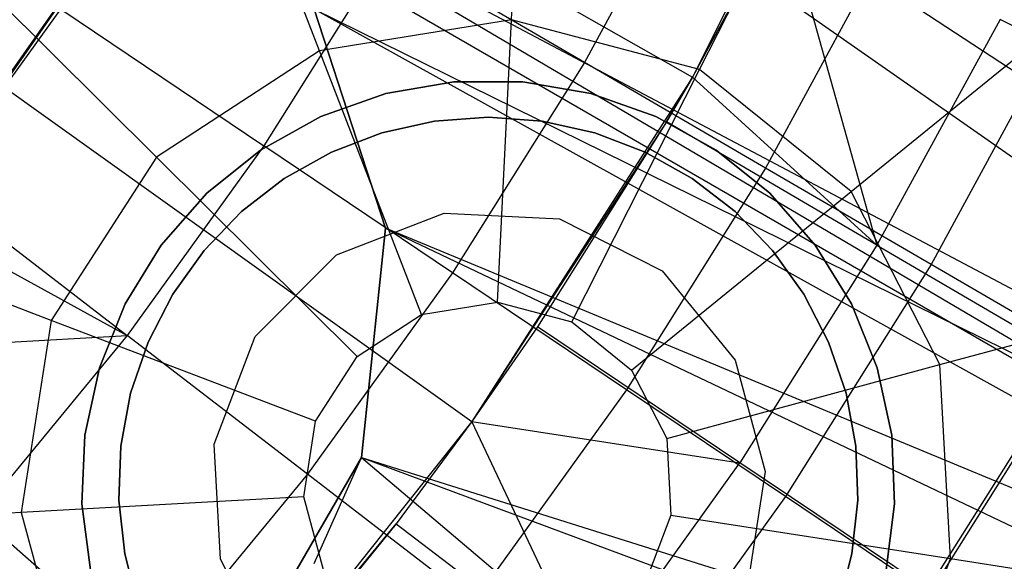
# Model space of a CAD drawing. Extents: x -390 to 397, y -401 to 400.
# Tile 54 of 192: x -232.99 to -230.33, y -302.46 to -300.99. Entities that reach past the tile are written whole.
import ezdxf

# ---------------------------------------------------------------- set-up
doc = ezdxf.new("R2010")
doc.units = 0
doc.header["$LTSCALE"] = 25.4
doc.layers.get('0').update_dxf_attribs({"linetype": 'CONTINUOUS'})

# ---------------------------------------------------------------- blocks, each defined once
blk = doc.blocks.new('FOURTY_ROUND_VII_ZWIS_STL')
at = {"color": 0}
for p, q in [((-235.7209, -297.5787, -935.8195), (-225.6174, -304.21, -935.584)), ((-235.7209, -297.5787, -935.8195), (-225.6174, -304.21, -935.584)), ((-235.7209, -297.5787, -934.2796), (-225.8328, -304.5003, -934.1234)), ((-235.7209, -297.5787, -934.2796), (-225.8328, -304.5003, -934.1234)), ((-233.9988, -299.5416, -952), (-231.1746, -301.1498, -957)), ((-233.9988, -299.5416, -952), (-231.1746, -301.1498, -957)), ((-230.6772, -300.1611, -957), (-231.1746, -301.1498, -957)), ((-230.6772, -300.1611, -957), (-231.1746, -301.1498, -957)), ((-234.4149, -300.192, -952), (-231.7711, -302.0821, -957)), ((-234.4149, -300.192, -952), (-231.7711, -302.0821, -957)), ((-231.6639, -300.9948, -901.9058), (-231.6317, -300.3467, -901.4722)), ((-231.6639, -300.9948, -901.9058), (-231.6317, -300.3467, -901.4722)), ((-232.1833, -301.0786, -901.9058), (-232.4175, -300.4734, -901.4722)), ((-232.1833, -301.0786, -901.9058), (-232.4175, -300.4734, -901.4722)), ((-232.6149, -300.5021, -935.8912), (-225.6174, -304.21, -935.584)), ((-232.6149, -300.5021, -935.8912), (-225.6174, -304.21, -935.584)), ((-232.6149, -300.5021, -934.3674), (-225.8328, -304.5003, -934.1234)), ((-232.6149, -300.5021, -934.3674), (-225.8328, -304.5003, -934.1234)), ((-231.1466, -300.5197, -973.1305), (-231.4664, -301.1104, -973.1305)), ((-231.1466, -300.5197, -973.1305), (-231.4664, -301.1104, -973.1305)), ((-231.1553, -301.1296, -901.9058), (-230.8623, -300.5507, -901.4722)), ((-231.1553, -301.1296, -901.9058), (-230.8623, -300.5507, -901.4722)), ((-233.2915, -301.5263, -957.4595), (-232.7088, -300.697, -957.4595)), ((-233.2915, -301.5263, -957.4595), (-232.7088, -300.697, -957.4595)), ((-233.2279, -301.4447, -970.5261), (-232.7088, -300.697, -957.4595)), ((-233.2279, -301.4447, -970.5261), (-232.7088, -300.697, -957.4595)), ((-230.9301, -300.6954, -970.1406), (-231.1746, -301.1498, -970.1406)), ((-230.9301, -300.6954, -970.1406), (-231.1746, -301.1498, -970.1406)), ((-230.9301, -300.6954, -970.1406), (-231.1746, -301.1498, -957)), ((-230.9301, -300.6954, -970.1406), (-231.1746, -301.1498, -957)), ((-230.9301, -300.6954, -970.1406), (-230.6757, -301.6046, -971.4547)), ((-230.9301, -300.6954, -970.1406), (-230.6757, -301.6046, -971.4547)), ((-232.3814, -300.7124, -934.3721), (-225.8328, -304.5003, -934.1234)), ((-232.3814, -300.7124, -934.3721), (-225.8328, -304.5003, -934.1234)), ((-230.6395, -300.7736, -974.4657), (-230.9765, -301.3962, -974.4657)), ((-230.6395, -300.7736, -974.4657), (-230.9765, -301.3962, -974.4657)), ((-231.9977, -300.8004, -971.8167), (-232.3336, -301.336, -971.8167)), ((-231.9977, -300.8004, -971.8167), (-232.3336, -301.336, -971.8167)), ((-231.4664, -301.1104, -973.1305), (-231.9977, -300.8004, -971.8167)), ((-231.4664, -301.1104, -973.1305), (-231.9977, -300.8004, -971.8167)), ((-232.6238, -301.3663, -901.9058), (-233.0839, -300.9088, -901.4722)), ((-232.6238, -301.3663, -901.9058), (-233.0839, -300.9088, -901.4722)), ((-233.2279, -301.4447, -970.5261), (-232.8832, -300.9662, -970.5261)), ((-233.2279, -301.4447, -970.5261), (-232.8832, -300.9662, -970.5261)), ((-232.8832, -300.9662, -970.5261), (-232.3336, -301.336, -971.8167)), ((-232.8832, -300.9662, -970.5261), (-232.3336, -301.336, -971.8167)), ((-232.1976, -300.9657, -927.5), (-232.0048, -301.5589, -927.5)), ((-232.0048, -301.5589, -935.9531), (-232.1976, -300.9657, -935.9084)), ((-232.1976, -300.9657, -935.9084), (-225.6174, -304.21, -935.584)), ((-232.1976, -300.9657, -935.9084), (-225.6174, -304.21, -935.584)), ((-232.1976, -300.9657, -929), (-232.0048, -301.5589, -929)), ((-232.1976, -300.9657, -927.5), (-232.0048, -301.5589, -927.5)), ((-232.0048, -301.5589, -934.4429), (-232.1976, -300.9657, -934.3885)), ((-232.0048, -301.5589, -935.9531), (-232.1976, -300.9657, -935.9084)), ((-232.0048, -301.5589, -934.4429), (-232.1976, -300.9657, -934.3885)), ((-225.8328, -304.5003, -934.1234), (-232.1976, -300.9657, -934.3885)), ((-225.8328, -304.5003, -934.1234), (-232.1976, -300.9657, -934.3885)), ((-232.1976, -300.9657, -929), (-232.0048, -301.5589, -929)), ((-231.6639, -300.9948, -901.9058), (-232.1833, -301.0786, -901.9058)), ((-231.6639, -300.9948, -901.9058), (-232.1833, -301.0786, -901.9058)), ((-231.7018, -301.7592, -902.058), (-231.6639, -300.9948, -901.9058)), ((-231.7018, -301.7592, -902.058), (-231.6639, -300.9948, -901.9058)), ((-231.1553, -301.1296, -901.9058), (-231.6639, -300.9948, -901.9058)), ((-231.1553, -301.1296, -901.9058), (-231.6639, -300.9948, -901.9058)), ((-230.342, -300.9939, -971.4547), (-230.6757, -301.6046, -971.4547)), ((-230.342, -300.9939, -971.4547), (-230.6757, -301.6046, -971.4547)), ((-229.7957, -301.2712, -972.7912), (-230.342, -300.9939, -971.4547)), ((-229.7957, -301.2712, -972.7912), (-230.342, -300.9939, -971.4547)), ((-230.1759, -301.0056, -975.8206), (-230.5287, -301.6575, -975.8206)), ((-230.1759, -301.0056, -975.8206), (-230.5287, -301.6575, -975.8206)), ((-230.7455, -301.4596, -901.9058), (-230.2423, -301.0499, -901.4722)), ((-230.7455, -301.4596, -901.9058), (-230.2423, -301.0499, -901.4722)), ((-232.1833, -301.0786, -901.9058), (-232.6238, -301.3663, -901.9058)), ((-232.1833, -301.0786, -901.9058), (-232.6238, -301.3663, -901.9058)), ((-231.9071, -301.7923, -902.058), (-232.1833, -301.0786, -901.9058)), ((-231.9071, -301.7923, -902.058), (-232.1833, -301.0786, -901.9058)), ((-231.4664, -301.1104, -973.1305), (-231.8232, -301.6794, -973.1305)), ((-231.4664, -301.1104, -973.1305), (-231.8232, -301.6794, -973.1305)), ((-231.5009, -301.8125, -902.058), (-231.1553, -301.1296, -901.9058)), ((-231.5009, -301.8125, -902.058), (-231.1553, -301.1296, -901.9058)), ((-230.9765, -301.3962, -974.4657), (-231.4664, -301.1104, -973.1305)), ((-230.9765, -301.3962, -974.4657), (-231.4664, -301.1104, -973.1305)), ((-230.7455, -301.4596, -901.9058), (-231.1553, -301.1296, -901.9058)), ((-230.7455, -301.4596, -901.9058), (-231.1553, -301.1296, -901.9058)), ((-231.1746, -301.1498, -957), (-231.7711, -302.0821, -957)), ((-231.1746, -301.1498, -957), (-231.7711, -302.0821, -957)), ((-231.1746, -301.1498, -970.1406), (-231.2446, -301.2708, -970.1406)), ((-231.2446, -301.2708, -970.1406), (-231.1746, -301.1498, -957)), ((-231.1746, -301.1498, -970.1406), (-231.2446, -301.2708, -970.1406)), ((-231.2446, -301.2708, -970.1406), (-231.1746, -301.1498, -957)), ((-231.1746, -301.1498, -970.1406), (-230.6757, -301.6046, -971.4547)), ((-231.1746, -301.1498, -970.1406), (-230.6757, -301.6046, -971.4547)), ((-231.1746, -301.1498, -970.1406), (-231.1746, -301.1498, -957)), ((-231.1746, -301.1498, -970.1406), (-231.1746, -301.1498, -957)), ((-231.8199, -301.1626, -38.5701), (-232.0038, -301.1941, -38.5701)), ((-232.0038, -301.1941, -20.4701), (-231.8199, -301.1626, -20.4701)), ((-232.0038, -301.1941, -20.4701), (-231.8199, -301.1626, -20.4701)), ((-231.8199, -301.1626, -38.5701), (-232.0038, -301.1941, -38.5701)), ((-231.6333, -301.1626, -38.5701), (-231.8199, -301.1626, -38.5701)), ((-231.8199, -301.1626, -20.4701), (-231.6333, -301.1626, -20.4701)), ((-231.8199, -301.1626, -20.4701), (-231.6333, -301.1626, -20.4701)), ((-231.8199, -301.1626, -20.4701), (-231.8199, -301.1626, -38.5701)), ((-231.6333, -301.1626, -38.5701), (-231.8199, -301.1626, -38.5701)), ((-231.8199, -301.1626, -20.4701), (-231.8199, -301.1626, -38.5701)), ((-231.4494, -301.1941, -38.5701), (-231.6333, -301.1626, -38.5701)), ((-231.6333, -301.1626, -20.4701), (-231.4494, -301.1941, -20.4701)), ((-231.6333, -301.1626, -20.4701), (-231.4494, -301.1941, -20.4701)), ((-231.6333, -301.1626, -20.4701), (-231.6333, -301.1626, -38.5701)), ((-231.4494, -301.1941, -38.5701), (-231.6333, -301.1626, -38.5701)), ((-231.6333, -301.1626, -20.4701), (-231.6333, -301.1626, -38.5701)), ((-232.0038, -301.1941, -38.5701), (-232.1797, -301.2563, -38.5701)), ((-232.1797, -301.2563, -20.4701), (-232.0038, -301.1941, -20.4701)), ((-232.1797, -301.2563, -20.4701), (-232.0038, -301.1941, -20.4701)), ((-232.0038, -301.1941, -38.5701), (-232.1797, -301.2563, -38.5701)), ((-232.0038, -301.1941, -20.4701), (-232.0038, -301.1941, -38.5701)), ((-232.0038, -301.1941, -20.4701), (-232.0038, -301.1941, -38.5701)), ((-231.2735, -301.2563, -38.5701), (-231.4494, -301.1941, -38.5701)), ((-231.4494, -301.1941, -20.4701), (-231.2735, -301.2563, -20.4701)), ((-231.4494, -301.1941, -20.4701), (-231.2735, -301.2563, -20.4701)), ((-231.4494, -301.1941, -20.4701), (-231.4494, -301.1941, -38.5701)), ((-231.2735, -301.2563, -38.5701), (-231.4494, -301.1941, -38.5701)), ((-231.4494, -301.1941, -20.4701), (-231.4494, -301.1941, -38.5701)), ((-232.1797, -301.2563, -38.5701), (-232.3426, -301.3473, -38.5701)), ((-232.3426, -301.3473, -20.4701), (-232.1797, -301.2563, -20.4701)), ((-232.3426, -301.3473, -20.4701), (-232.1797, -301.2563, -20.4701)), ((-232.1797, -301.2563, -38.5701), (-232.3426, -301.3473, -38.5701)), ((-232.1797, -301.2563, -20.4701), (-232.1797, -301.2563, -38.5701)), ((-232.1797, -301.2563, -20.4701), (-232.1797, -301.2563, -38.5701)), ((-231.7266, -301.2586, -41.5477), (-231.8722, -301.2693, -41.5477)), ((-231.8722, -301.2693, -40.5477), (-231.7266, -301.2586, -40.5477)), ((-231.7266, -301.2586, -41.5477), (-231.8722, -301.2693, -41.5477)), ((-231.8722, -301.2693, -40.5477), (-231.7266, -301.2586, -40.5477)), ((-231.581, -301.2693, -41.5477), (-231.7266, -301.2586, -41.5477)), ((-231.7266, -301.2586, -40.5477), (-231.581, -301.2693, -40.5477)), ((-231.7266, -301.2586, -40.5477), (-231.7266, -301.2586, -41.5477)), ((-231.581, -301.2693, -41.5477), (-231.7266, -301.2586, -41.5477)), ((-231.7266, -301.2586, -40.5477), (-231.581, -301.2693, -40.5477)), ((-231.7266, -301.2586, -40.5477), (-231.7266, -301.2586, -41.5477)), ((-231.1107, -301.3473, -38.5701), (-231.2735, -301.2563, -38.5701)), ((-231.2735, -301.2563, -20.4701), (-231.1107, -301.3473, -20.4701)), ((-231.2735, -301.2563, -20.4701), (-231.1107, -301.3473, -20.4701)), ((-231.2735, -301.2563, -20.4701), (-231.2735, -301.2563, -38.5701)), ((-231.1107, -301.3473, -38.5701), (-231.2735, -301.2563, -38.5701)), ((-231.2735, -301.2563, -20.4701), (-231.2735, -301.2563, -38.5701)), ((-231.8722, -301.2693, -41.5477), (-232.0147, -301.301, -41.5477)), ((-232.0147, -301.301, -40.5477), (-231.8722, -301.2693, -40.5477)), ((-231.8722, -301.2693, -41.5477), (-232.0147, -301.301, -41.5477)), ((-232.0147, -301.301, -40.5477), (-231.8722, -301.2693, -40.5477)), ((-231.8722, -301.2693, -41.5477), (-231.8722, -301.2693, -40.5477)), ((-231.8722, -301.2693, -41.5477), (-231.8722, -301.2693, -40.5477)), ((-231.2446, -301.2708, -970.1406), (-231.7711, -302.0821, -957)), ((-231.2446, -301.2708, -970.1406), (-231.7711, -302.0821, -957)), ((-231.2446, -301.2708, -970.1406), (-231.5935, -301.8259, -970.1406)), ((-231.2446, -301.2708, -970.1406), (-231.5935, -301.8259, -970.1406)), ((-231.4385, -301.301, -41.5477), (-231.581, -301.2693, -41.5477)), ((-231.581, -301.2693, -40.5477), (-231.4385, -301.301, -40.5477)), ((-231.581, -301.2693, -41.5477), (-231.581, -301.2693, -40.5477)), ((-231.581, -301.2693, -41.5477), (-231.581, -301.2693, -40.5477)), ((-231.4385, -301.301, -41.5477), (-231.581, -301.2693, -41.5477)), ((-231.581, -301.2693, -40.5477), (-231.4385, -301.301, -40.5477)), ((-230.6757, -301.6046, -971.4547), (-231.2446, -301.2708, -970.1406)), ((-230.6757, -301.6046, -971.4547), (-231.2446, -301.2708, -970.1406)), ((-232.0147, -301.301, -41.5477), (-232.1511, -301.3531, -41.5477)), ((-232.1511, -301.3531, -40.5477), (-232.0147, -301.301, -40.5477)), ((-232.0147, -301.301, -41.5477), (-232.1511, -301.3531, -41.5477)), ((-232.1511, -301.3531, -40.5477), (-232.0147, -301.301, -40.5477)), ((-232.0147, -301.301, -41.5477), (-232.0147, -301.301, -40.5477)), ((-232.0147, -301.301, -41.5477), (-232.0147, -301.301, -40.5477)), ((-231.3022, -301.3531, -41.5477), (-231.4385, -301.301, -41.5477)), ((-231.4385, -301.301, -40.5477), (-231.3022, -301.3531, -40.5477)), ((-231.4385, -301.301, -41.5477), (-231.4385, -301.301, -40.5477)), ((-231.4385, -301.301, -41.5477), (-231.4385, -301.301, -40.5477)), ((-231.3022, -301.3531, -41.5477), (-231.4385, -301.301, -41.5477)), ((-231.4385, -301.301, -40.5477), (-231.3022, -301.3531, -40.5477)), ((-232.3336, -301.336, -971.8167), (-232.7032, -301.8489, -971.8167)), ((-232.3336, -301.336, -971.8167), (-232.7032, -301.8489, -971.8167)), ((-231.8232, -301.6794, -973.1305), (-232.3336, -301.336, -971.8167)), ((-231.8232, -301.6794, -973.1305), (-232.3336, -301.336, -971.8167)), ((-232.6238, -301.3663, -901.9058), (-232.9092, -301.8084, -901.9058)), ((-232.6238, -301.3663, -901.9058), (-232.9092, -301.8084, -901.9058)), ((-232.0812, -301.906, -902.058), (-232.6238, -301.3663, -901.9058)), ((-232.0812, -301.906, -902.058), (-232.6238, -301.3663, -901.9058)), ((-232.3426, -301.3473, -38.5701), (-232.4878, -301.4644, -38.5701)), ((-232.4878, -301.4644, -20.4701), (-232.3426, -301.3473, -20.4701)), ((-232.4878, -301.4644, -20.4701), (-232.3426, -301.3473, -20.4701)), ((-232.3426, -301.3473, -38.5701), (-232.4878, -301.4644, -38.5701)), ((-232.3426, -301.3473, -20.4701), (-232.3426, -301.3473, -38.5701)), ((-232.3426, -301.3473, -20.4701), (-232.3426, -301.3473, -38.5701)), ((-232.1511, -301.3531, -41.5477), (-232.2784, -301.4246, -41.5477)), ((-232.2784, -301.4246, -40.5477), (-232.1511, -301.3531, -40.5477)), ((-232.1511, -301.3531, -41.5477), (-232.2784, -301.4246, -41.5477)), ((-232.2784, -301.4246, -40.5477), (-232.1511, -301.3531, -40.5477)), ((-232.1511, -301.3531, -41.5477), (-232.1511, -301.3531, -40.5477)), ((-232.1511, -301.3531, -41.5477), (-232.1511, -301.3531, -40.5477)), ((-231.1749, -301.4246, -41.5477), (-231.3022, -301.3531, -41.5477)), ((-231.3022, -301.3531, -40.5477), (-231.1749, -301.4246, -40.5477)), ((-231.3022, -301.3531, -41.5477), (-231.3022, -301.3531, -40.5477)), ((-231.3022, -301.3531, -41.5477), (-231.3022, -301.3531, -40.5477)), ((-231.1749, -301.4246, -41.5477), (-231.3022, -301.3531, -41.5477)), ((-231.3022, -301.3531, -40.5477), (-231.1749, -301.4246, -40.5477)), ((-230.9655, -301.4644, -38.5701), (-231.1107, -301.3473, -38.5701)), ((-231.1107, -301.3473, -20.4701), (-230.9655, -301.4644, -20.4701)), ((-231.1107, -301.3473, -20.4701), (-230.9655, -301.4644, -20.4701)), ((-231.1107, -301.3473, -20.4701), (-231.1107, -301.3473, -38.5701)), ((-230.9655, -301.4644, -38.5701), (-231.1107, -301.3473, -38.5701)), ((-231.1107, -301.3473, -20.4701), (-231.1107, -301.3473, -38.5701)), ((-230.9765, -301.3962, -974.4657), (-231.3527, -301.996, -974.4657)), ((-230.9765, -301.3962, -974.4657), (-231.3527, -301.996, -974.4657)), ((-230.5287, -301.6575, -975.8206), (-230.9765, -301.3962, -974.4657)), ((-230.5287, -301.6575, -975.8206), (-230.9765, -301.3962, -974.4657)), ((-233.2279, -301.4447, -970.5261), (-232.7032, -301.8489, -971.8167)), ((-233.2279, -301.4447, -970.5261), (-232.7032, -301.8489, -971.8167)), ((-232.2784, -301.4246, -41.5477), (-232.394, -301.5139, -41.5477)), ((-232.394, -301.5139, -40.5477), (-232.2784, -301.4246, -40.5477)), ((-232.2784, -301.4246, -41.5477), (-232.394, -301.5139, -41.5477)), ((-232.394, -301.5139, -40.5477), (-232.2784, -301.4246, -40.5477)), ((-232.2784, -301.4246, -41.5477), (-232.2784, -301.4246, -40.5477)), ((-232.2784, -301.4246, -41.5477), (-232.2784, -301.4246, -40.5477)), ((-231.0593, -301.5139, -41.5477), (-231.1749, -301.4246, -41.5477)), ((-231.1749, -301.4246, -40.5477), (-231.0593, -301.5139, -40.5477)), ((-231.1749, -301.4246, -41.5477), (-231.1749, -301.4246, -40.5477)), ((-231.1749, -301.4246, -41.5477), (-231.1749, -301.4246, -40.5477)), ((-231.0593, -301.5139, -41.5477), (-231.1749, -301.4246, -41.5477)), ((-231.1749, -301.4246, -40.5477), (-231.0593, -301.5139, -40.5477)), ((-232.4878, -301.4644, -38.5701), (-232.611, -301.6045, -38.5701)), ((-232.611, -301.6045, -20.4701), (-232.4878, -301.4644, -20.4701)), ((-232.611, -301.6045, -20.4701), (-232.4878, -301.4644, -20.4701)), ((-232.4878, -301.4644, -38.5701), (-232.611, -301.6045, -38.5701)), ((-232.4878, -301.4644, -20.4701), (-232.4878, -301.4644, -38.5701)), ((-232.4878, -301.4644, -20.4701), (-232.4878, -301.4644, -38.5701)), ((-231.3389, -301.9429, -902.058), (-230.7455, -301.4596, -901.9058)), ((-231.3389, -301.9429, -902.058), (-230.7455, -301.4596, -901.9058)), ((-230.8422, -301.6045, -38.5701), (-230.9655, -301.4644, -38.5701)), ((-230.9655, -301.4644, -20.4701), (-230.8422, -301.6045, -20.4701)), ((-230.9655, -301.4644, -20.4701), (-230.8422, -301.6045, -20.4701)), ((-230.9655, -301.4644, -20.4701), (-230.9655, -301.4644, -38.5701)), ((-230.8422, -301.6045, -38.5701), (-230.9655, -301.4644, -38.5701)), ((-230.9655, -301.4644, -20.4701), (-230.9655, -301.4644, -38.5701)), ((-230.5053, -301.9278, -901.9058), (-230.7455, -301.4596, -901.9058)), ((-230.5053, -301.9278, -901.9058), (-230.7455, -301.4596, -901.9058)), ((-233.2915, -301.5263, -970.5261), (-232.7032, -301.8489, -971.8167)), ((-233.2915, -301.5263, -970.5261), (-232.7032, -301.8489, -971.8167)), ((-232.394, -301.5139, -41.5477), (-232.4953, -301.6189, -41.5477)), ((-232.4953, -301.6189, -40.5477), (-232.394, -301.5139, -40.5477)), ((-232.394, -301.5139, -41.5477), (-232.4953, -301.6189, -41.5477)), ((-232.4953, -301.6189, -40.5477), (-232.394, -301.5139, -40.5477)), ((-232.394, -301.5139, -41.5477), (-232.394, -301.5139, -40.5477)), ((-232.394, -301.5139, -41.5477), (-232.394, -301.5139, -40.5477)), ((-232.1368, -301.6307, -897.058), (-231.846, -301.5182, -897.058)), ((-232.1368, -301.6307, -19.058), (-231.846, -301.5182, -19.058)), ((-232.1368, -301.6307, -897.058), (-231.846, -301.5182, -897.058)), ((-232.1368, -301.6307, -19.058), (-231.846, -301.5182, -19.058)), ((-231.846, -301.5182, -897.058), (-231.5345, -301.5336, -897.058)), ((-231.846, -301.5182, -19.058), (-231.846, -301.5182, -897.058)), ((-231.846, -301.5182, -19.058), (-231.5345, -301.5336, -19.058)), ((-231.846, -301.5182, -897.058), (-231.5345, -301.5336, -897.058)), ((-231.846, -301.5182, -19.058), (-231.846, -301.5182, -897.058)), ((-231.846, -301.5182, -19.058), (-231.5345, -301.5336, -19.058)), ((-230.958, -301.6189, -41.5477), (-231.0593, -301.5139, -41.5477)), ((-231.0593, -301.5139, -40.5477), (-230.958, -301.6189, -40.5477)), ((-231.0593, -301.5139, -41.5477), (-231.0593, -301.5139, -40.5477)), ((-231.0593, -301.5139, -41.5477), (-231.0593, -301.5139, -40.5477)), ((-230.958, -301.6189, -41.5477), (-231.0593, -301.5139, -41.5477)), ((-231.0593, -301.5139, -40.5477), (-230.958, -301.6189, -40.5477)), ((-231.5345, -301.5336, -897.058), (-231.2562, -301.6745, -897.058)), ((-231.5345, -301.5336, -19.058), (-231.5345, -301.5336, -897.058)), ((-231.5345, -301.5336, -19.058), (-231.2562, -301.6745, -19.058)), ((-231.5345, -301.5336, -897.058), (-231.2562, -301.6745, -897.058)), ((-231.5345, -301.5336, -19.058), (-231.5345, -301.5336, -897.058)), ((-231.5345, -301.5336, -19.058), (-231.2562, -301.6745, -19.058)), ((-232.9092, -301.8084, -901.9058), (-233.5156, -301.5775, -901.4722)), ((-232.9092, -301.8084, -901.9058), (-233.5156, -301.5775, -901.4722)), ((-232.0048, -301.5589, -927.5), (-232.07, -302.1792, -927.5)), ((-232.07, -302.1792, -935.9924), (-232.0048, -301.5589, -935.9531)), ((-232.0048, -301.5589, -929), (-232.07, -302.1792, -929)), ((-232.0048, -301.5589, -927.5), (-232.07, -302.1792, -927.5)), ((-232.07, -302.1792, -935.9924), (-232.0048, -301.5589, -935.9531)), ((-232.07, -302.1792, -934.4907), (-232.0048, -301.5589, -934.4429)), ((-232.07, -302.1792, -934.4907), (-232.0048, -301.5589, -934.4429)), ((-232.0048, -301.5589, -929), (-232.07, -302.1792, -929)), ((-225.6174, -304.21, -935.584), (-232.0048, -301.5589, -935.9531)), ((-225.6174, -304.21, -935.584), (-232.0048, -301.5589, -935.9531)), ((-232.0048, -301.5589, -929), (-232.0048, -301.5589, -927.5)), ((-232.0048, -301.5589, -929), (-232.0048, -301.5589, -927.5)), ((-232.0048, -301.5589, -934.4429), (-232.0048, -301.5589, -935.9531)), ((-232.0048, -301.5589, -934.4429), (-232.0048, -301.5589, -935.9531)), ((-232.0048, -301.5589, -934.4429), (-225.8328, -304.5003, -934.1234)), ((-232.0048, -301.5589, -934.4429), (-225.8328, -304.5003, -934.1234)), ((-232.611, -301.6045, -38.5701), (-232.7088, -301.7634, -38.5701)), ((-232.7088, -301.7634, -20.4701), (-232.611, -301.6045, -20.4701)), ((-232.7088, -301.7634, -20.4701), (-232.611, -301.6045, -20.4701)), ((-232.611, -301.6045, -38.5701), (-232.7088, -301.7634, -38.5701)), ((-232.611, -301.6045, -20.4701), (-232.611, -301.6045, -38.5701)), ((-232.611, -301.6045, -20.4701), (-232.611, -301.6045, -38.5701)), ((-230.6757, -301.6046, -971.4547), (-231.0461, -302.1938, -971.4547)), ((-230.6757, -301.6046, -971.4547), (-231.0461, -302.1938, -971.4547)), ((-230.7444, -301.7634, -38.5701), (-230.8422, -301.6045, -38.5701)), ((-230.8422, -301.6045, -20.4701), (-230.7444, -301.7634, -20.4701)), ((-230.8422, -301.6045, -20.4701), (-230.7444, -301.7634, -20.4701)), ((-230.8422, -301.6045, -20.4701), (-230.8422, -301.6045, -38.5701)), ((-230.7444, -301.7634, -38.5701), (-230.8422, -301.6045, -38.5701)), ((-230.8422, -301.6045, -20.4701), (-230.8422, -301.6045, -38.5701)), ((-230.6757, -301.6046, -971.4547), (-230.1473, -301.9146, -972.7912)), ((-230.6757, -301.6046, -971.4547), (-230.1473, -301.9146, -972.7912)), ((-232.4953, -301.6189, -41.5477), (-232.5802, -301.7377, -41.5477)), ((-232.5802, -301.7377, -40.5477), (-232.4953, -301.6189, -40.5477)), ((-232.4953, -301.6189, -41.5477), (-232.5802, -301.7377, -41.5477)), ((-232.5802, -301.7377, -40.5477), (-232.4953, -301.6189, -40.5477)), ((-232.4953, -301.6189, -41.5477), (-232.4953, -301.6189, -40.5477)), ((-232.4953, -301.6189, -41.5477), (-232.4953, -301.6189, -40.5477)), ((-232.3568, -301.8519, -897.058), (-232.1368, -301.6307, -897.058)), ((-232.3568, -301.8519, -19.058), (-232.1368, -301.6307, -19.058)), ((-232.3568, -301.8519, -897.058), (-232.1368, -301.6307, -897.058)), ((-232.3568, -301.8519, -19.058), (-232.1368, -301.6307, -19.058)), ((-232.1368, -301.6307, -19.058), (-232.1368, -301.6307, -897.058)), ((-232.1368, -301.6307, -19.058), (-232.1368, -301.6307, -897.058)), ((-230.873, -301.7377, -41.5477), (-230.958, -301.6189, -41.5477)), ((-230.958, -301.6189, -40.5477), (-230.873, -301.7377, -40.5477)), ((-230.958, -301.6189, -41.5477), (-230.958, -301.6189, -40.5477)), ((-230.958, -301.6189, -41.5477), (-230.958, -301.6189, -40.5477)), ((-230.873, -301.7377, -41.5477), (-230.958, -301.6189, -41.5477)), ((-230.958, -301.6189, -40.5477), (-230.873, -301.7377, -40.5477)), ((-230.5287, -301.6575, -975.8206), (-230.9226, -302.2854, -975.8206)), ((-230.5287, -301.6575, -975.8206), (-230.9226, -302.2854, -975.8206)), ((-230.1236, -301.8938, -977.1933), (-230.5287, -301.6575, -975.8206)), ((-230.1236, -301.8938, -977.1933), (-230.5287, -301.6575, -975.8206)), ((-231.8232, -301.6794, -973.1305), (-232.2159, -302.2243, -973.1305)), ((-231.8232, -301.6794, -973.1305), (-232.2159, -302.2243, -973.1305)), ((-231.3527, -301.996, -974.4657), (-231.8232, -301.6794, -973.1305)), ((-231.3527, -301.996, -974.4657), (-231.8232, -301.6794, -973.1305)), ((-231.2562, -301.6745, -897.058), (-231.0593, -301.9163, -897.058)), ((-231.2562, -301.6745, -19.058), (-231.2562, -301.6745, -897.058)), ((-231.2562, -301.6745, -19.058), (-231.0593, -301.9163, -19.058)), ((-231.2562, -301.6745, -897.058), (-231.0593, -301.9163, -897.058)), ((-231.2562, -301.6745, -19.058), (-231.2562, -301.6745, -897.058)), ((-231.2562, -301.6745, -19.058), (-231.0593, -301.9163, -19.058)), ((-232.5802, -301.7377, -41.5477), (-232.647, -301.8675, -41.5477)), ((-232.647, -301.8675, -40.5477), (-232.5802, -301.7377, -40.5477)), ((-232.5802, -301.7377, -41.5477), (-232.647, -301.8675, -41.5477)), ((-232.647, -301.8675, -40.5477), (-232.5802, -301.7377, -40.5477)), ((-232.5802, -301.7377, -41.5477), (-232.5802, -301.7377, -40.5477)), ((-232.5802, -301.7377, -41.5477), (-232.5802, -301.7377, -40.5477)), ((-230.8063, -301.8675, -41.5477), (-230.873, -301.7377, -41.5477)), ((-230.873, -301.7377, -40.5477), (-230.8063, -301.8675, -40.5477)), ((-230.873, -301.7377, -41.5477), (-230.873, -301.7377, -40.5477)), ((-230.873, -301.7377, -41.5477), (-230.873, -301.7377, -40.5477)), ((-230.8063, -301.8675, -41.5477), (-230.873, -301.7377, -41.5477)), ((-230.873, -301.7377, -40.5477), (-230.8063, -301.8675, -40.5477)), ((-232.7088, -301.7634, -38.5701), (-232.7784, -301.9365, -38.5701)), ((-232.7784, -301.9365, -20.4701), (-232.7088, -301.7634, -20.4701)), ((-232.7784, -301.9365, -20.4701), (-232.7088, -301.7634, -20.4701)), ((-232.7088, -301.7634, -38.5701), (-232.7784, -301.9365, -38.5701)), ((-232.7088, -301.7634, -20.4701), (-232.7088, -301.7634, -38.5701)), ((-232.7088, -301.7634, -20.4701), (-232.7088, -301.7634, -38.5701)), ((-231.9071, -301.7923, -902.058), (-231.7018, -301.7592, -902.058)), ((-231.9071, -301.7923, -902.058), (-231.7018, -301.7592, -902.058)), ((-231.7018, -301.7592, -902.058), (-231.5009, -301.8125, -902.058)), ((-231.7018, -301.7592, -902.058), (-231.5009, -301.8125, -902.058)), ((-230.6749, -301.9365, -38.5701), (-230.7444, -301.7634, -38.5701)), ((-230.7444, -301.7634, -20.4701), (-230.6749, -301.9365, -20.4701)), ((-230.7444, -301.7634, -20.4701), (-230.6749, -301.9365, -20.4701)), ((-230.7444, -301.7634, -20.4701), (-230.7444, -301.7634, -38.5701)), ((-230.6749, -301.9365, -38.5701), (-230.7444, -301.7634, -38.5701)), ((-230.7444, -301.7634, -20.4701), (-230.7444, -301.7634, -38.5701)), ((-230.5053, -301.9278, -901.9058), (-229.879, -301.7581, -901.4722)), ((-230.5053, -301.9278, -901.9058), (-229.879, -301.7581, -901.4722)), ((-232.0812, -301.906, -902.058), (-231.9071, -301.7923, -902.058)), ((-232.0812, -301.906, -902.058), (-231.9071, -301.7923, -902.058)), ((-232.9092, -301.8084, -901.9058), (-232.9901, -302.3283, -901.9058)), ((-232.9092, -301.8084, -901.9058), (-232.9901, -302.3283, -901.9058)), ((-232.1939, -302.0807, -902.058), (-232.9092, -301.8084, -901.9058)), ((-232.1939, -302.0807, -902.058), (-232.9092, -301.8084, -901.9058)), ((-231.5009, -301.8125, -902.058), (-231.3389, -301.9429, -902.058)), ((-231.5009, -301.8125, -902.058), (-231.3389, -301.9429, -902.058)), ((-231.5935, -301.8259, -970.1406), (-231.7711, -302.0821, -970.1406)), ((-231.5935, -301.8259, -970.1406), (-231.7711, -302.0821, -970.1406)), ((-231.5935, -301.8259, -970.1406), (-231.7711, -302.0821, -957)), ((-231.5935, -301.8259, -970.1406), (-231.7711, -302.0821, -957)), ((-231.0461, -302.1938, -971.4547), (-231.5935, -301.8259, -970.1406)), ((-231.0461, -302.1938, -971.4547), (-231.5935, -301.8259, -970.1406)), ((-233.6026, -301.9001, -970.5261), (-232.7032, -301.8489, -971.8167)), ((-233.6026, -301.9001, -970.5261), (-232.7032, -301.8489, -971.8167)), ((-232.7032, -301.8489, -971.8167), (-233.1049, -302.3371, -971.8167)), ((-232.7032, -301.8489, -971.8167), (-233.1049, -302.3371, -971.8167)), ((-232.2159, -302.2243, -973.1305), (-232.7032, -301.8489, -971.8167)), ((-232.2159, -302.2243, -973.1305), (-232.7032, -301.8489, -971.8167)), ((-232.647, -301.8675, -41.5477), (-232.6941, -302.0057, -41.5477)), ((-232.6941, -302.0057, -40.5477), (-232.647, -301.8675, -40.5477)), ((-232.647, -301.8675, -41.5477), (-232.6941, -302.0057, -41.5477)), ((-232.6941, -302.0057, -40.5477), (-232.647, -301.8675, -40.5477)), ((-232.647, -301.8675, -41.5477), (-232.647, -301.8675, -40.5477)), ((-232.647, -301.8675, -41.5477), (-232.647, -301.8675, -40.5477)), ((-232.4677, -302.1433, -897.058), (-232.3568, -301.8519, -897.058)), ((-232.4677, -302.1433, -19.058), (-232.3568, -301.8519, -19.058)), ((-232.4677, -302.1433, -897.058), (-232.3568, -301.8519, -897.058)), ((-232.4677, -302.1433, -19.058), (-232.3568, -301.8519, -19.058)), ((-232.3568, -301.8519, -19.058), (-232.3568, -301.8519, -897.058)), ((-232.3568, -301.8519, -19.058), (-232.3568, -301.8519, -897.058)), ((-230.7591, -302.0057, -41.5477), (-230.8063, -301.8675, -41.5477)), ((-230.8063, -301.8675, -40.5477), (-230.7591, -302.0057, -40.5477)), ((-230.8063, -301.8675, -41.5477), (-230.8063, -301.8675, -40.5477)), ((-230.8063, -301.8675, -41.5477), (-230.8063, -301.8675, -40.5477)), ((-230.7591, -302.0057, -41.5477), (-230.8063, -301.8675, -41.5477)), ((-230.8063, -301.8675, -40.5477), (-230.7591, -302.0057, -40.5477)), ((-230.1236, -301.8938, -977.1933), (-230.5335, -302.5472, -977.1933)), ((-230.1236, -301.8938, -977.1933), (-230.5335, -302.5472, -977.1933)), ((-232.1939, -302.0807, -902.058), (-232.0812, -301.906, -902.058)), ((-232.1939, -302.0807, -902.058), (-232.0812, -301.906, -902.058)), ((-231.244, -302.1279, -902.058), (-230.5053, -301.9278, -901.9058)), ((-231.244, -302.1279, -902.058), (-230.5053, -301.9278, -901.9058)), ((-231.0593, -301.9163, -897.058), (-230.9778, -302.2173, -897.058)), ((-231.0593, -301.9163, -19.058), (-231.0593, -301.9163, -897.058)), ((-231.0593, -301.9163, -19.058), (-230.9778, -302.2173, -19.058)), ((-231.0593, -301.9163, -897.058), (-230.9778, -302.2173, -897.058)), ((-231.0593, -301.9163, -19.058), (-231.0593, -301.9163, -897.058)), ((-231.0593, -301.9163, -19.058), (-230.9778, -302.2173, -19.058)), ((-230.1473, -301.9146, -972.7912), (-230.5375, -302.5354, -972.7912)), ((-230.1473, -301.9146, -972.7912), (-230.5375, -302.5354, -972.7912)), ((-230.4763, -302.4531, -901.9058), (-230.5053, -301.9278, -901.9058)), ((-230.4763, -302.4531, -901.9058), (-230.5053, -301.9278, -901.9058)), ((-232.7784, -301.9365, -38.5701), (-232.8177, -302.1189, -38.5701)), ((-232.8177, -302.1189, -20.4701), (-232.7784, -301.9365, -20.4701)), ((-232.8177, -302.1189, -20.4701), (-232.7784, -301.9365, -20.4701)), ((-232.7784, -301.9365, -38.5701), (-232.8177, -302.1189, -38.5701)), ((-232.7784, -301.9365, -20.4701), (-232.7784, -301.9365, -38.5701)), ((-232.7784, -301.9365, -20.4701), (-232.7784, -301.9365, -38.5701)), ((-231.3389, -301.9429, -902.058), (-231.244, -302.1279, -902.058)), ((-231.3389, -301.9429, -902.058), (-231.244, -302.1279, -902.058)), ((-230.6355, -302.1189, -38.5701), (-230.6749, -301.9365, -38.5701)), ((-230.6749, -301.9365, -20.4701), (-230.6355, -302.1189, -20.4701)), ((-230.6749, -301.9365, -20.4701), (-230.6355, -302.1189, -20.4701)), ((-230.6749, -301.9365, -20.4701), (-230.6749, -301.9365, -38.5701)), ((-230.6355, -302.1189, -38.5701), (-230.6749, -301.9365, -38.5701)), ((-230.6749, -301.9365, -20.4701), (-230.6749, -301.9365, -38.5701)), ((-232.6941, -302.0057, -41.5477), (-232.7206, -302.1492, -41.5477)), ((-232.7206, -302.1492, -40.5477), (-232.6941, -302.0057, -40.5477)), ((-232.6941, -302.0057, -41.5477), (-232.7206, -302.1492, -41.5477)), ((-232.7206, -302.1492, -40.5477), (-232.6941, -302.0057, -40.5477)), ((-232.6941, -302.0057, -41.5477), (-232.6941, -302.0057, -40.5477)), ((-232.6941, -302.0057, -41.5477), (-232.6941, -302.0057, -40.5477)), ((-231.3527, -301.996, -974.4657), (-231.7665, -302.5704, -974.4657)), ((-231.3527, -301.996, -974.4657), (-231.7665, -302.5704, -974.4657)), ((-230.9226, -302.2854, -975.8206), (-231.3527, -301.996, -974.4657)), ((-230.9226, -302.2854, -975.8206), (-231.3527, -301.996, -974.4657)), ((-230.7326, -302.1492, -41.5477), (-230.7591, -302.0057, -41.5477)), ((-230.7591, -302.0057, -40.5477), (-230.7326, -302.1492, -40.5477)), ((-230.7591, -302.0057, -41.5477), (-230.7591, -302.0057, -40.5477)), ((-230.7591, -302.0057, -41.5477), (-230.7591, -302.0057, -40.5477)), ((-230.7326, -302.1492, -41.5477), (-230.7591, -302.0057, -41.5477)), ((-230.7591, -302.0057, -40.5477), (-230.7326, -302.1492, -40.5477)), ((-231.7711, -302.0821, -957), (-232.4602, -302.9482, -957)), ((-231.7711, -302.0821, -957), (-232.4602, -302.9482, -957)), ((-232.2259, -302.2862, -902.058), (-232.1939, -302.0807, -902.058)), ((-232.2259, -302.2862, -902.058), (-232.1939, -302.0807, -902.058)), ((-231.7711, -302.0821, -970.1406), (-231.9756, -302.3587, -970.1406)), ((-231.7711, -302.0821, -957), (-231.9756, -302.3587, -970.1406)), ((-231.7711, -302.0821, -970.1406), (-231.9756, -302.3587, -970.1406)), ((-231.7711, -302.0821, -957), (-231.9756, -302.3587, -970.1406)), ((-231.4516, -302.7592, -971.4547), (-231.7711, -302.0821, -970.1406)), ((-231.7711, -302.0821, -970.1406), (-231.0461, -302.1938, -971.4547)), ((-231.7711, -302.0821, -970.1406), (-231.0461, -302.1938, -971.4547)), ((-231.4516, -302.7592, -971.4547), (-231.7711, -302.0821, -970.1406)), ((-231.7711, -302.0821, -970.1406), (-231.7711, -302.0821, -957)), ((-231.7711, -302.0821, -970.1406), (-231.7711, -302.0821, -957)), ((-232.8177, -302.1189, -38.5701), (-232.8256, -302.3053, -38.5701)), ((-232.8256, -302.3053, -20.4701), (-232.8177, -302.1189, -20.4701)), ((-232.8256, -302.3053, -20.4701), (-232.8177, -302.1189, -20.4701)), ((-232.8177, -302.1189, -38.5701), (-232.8256, -302.3053, -38.5701)), ((-232.8177, -302.1189, -20.4701), (-232.8177, -302.1189, -38.5701)), ((-232.8177, -302.1189, -20.4701), (-232.8177, -302.1189, -38.5701)), ((-231.244, -302.1279, -902.058), (-231.2326, -302.3355, -902.058)), ((-231.244, -302.1279, -902.058), (-231.2326, -302.3355, -902.058)), ((-230.6276, -302.3053, -38.5701), (-230.6355, -302.1189, -38.5701)), ((-230.6355, -302.1189, -20.4701), (-230.6276, -302.3053, -20.4701)), ((-230.6355, -302.1189, -20.4701), (-230.6276, -302.3053, -20.4701)), ((-230.6355, -302.1189, -20.4701), (-230.6355, -302.1189, -38.5701)), ((-230.6276, -302.3053, -38.5701), (-230.6355, -302.1189, -38.5701)), ((-230.6355, -302.1189, -20.4701), (-230.6355, -302.1189, -38.5701)), ((-232.7206, -302.1492, -41.5477), (-232.726, -302.2951, -41.5477)), ((-232.726, -302.2951, -40.5477), (-232.7206, -302.1492, -40.5477)), ((-232.7206, -302.1492, -41.5477), (-232.726, -302.2951, -41.5477)), ((-232.726, -302.2951, -40.5477), (-232.7206, -302.1492, -40.5477)), ((-232.7206, -302.1492, -41.5477), (-232.7206, -302.1492, -40.5477)), ((-232.7206, -302.1492, -41.5477), (-232.7206, -302.1492, -40.5477)), ((-232.4505, -302.4547, -897.058), (-232.4677, -302.1433, -897.058)), ((-232.4505, -302.4547, -19.058), (-232.4677, -302.1433, -19.058)), ((-232.4677, -302.1433, -19.058), (-232.4677, -302.1433, -897.058)), ((-232.4505, -302.4547, -897.058), (-232.4677, -302.1433, -897.058)), ((-232.4677, -302.1433, -19.058), (-232.4677, -302.1433, -897.058)), ((-232.4505, -302.4547, -19.058), (-232.4677, -302.1433, -19.058)), ((-230.7273, -302.2951, -41.5477), (-230.7326, -302.1492, -41.5477)), ((-230.7326, -302.1492, -40.5477), (-230.7273, -302.2951, -40.5477)), ((-230.7326, -302.1492, -41.5477), (-230.7326, -302.1492, -40.5477)), ((-230.7326, -302.1492, -41.5477), (-230.7326, -302.1492, -40.5477)), ((-230.7273, -302.2951, -41.5477), (-230.7326, -302.1492, -41.5477)), ((-230.7326, -302.1492, -40.5477), (-230.7273, -302.2951, -40.5477)), ((-232.07, -302.1792, -927.5), (-232.3819, -302.7194, -927.5)), ((-232.3819, -302.7194, -935.9961), (-232.07, -302.1792, -935.9924)), ((-232.07, -302.1792, -929), (-232.3819, -302.7194, -929)), ((-232.07, -302.1792, -927.5), (-232.3819, -302.7194, -927.5)), ((-232.07, -302.1792, -935.9924), (-232.3819, -302.7194, -934.4952)), ((-232.3819, -302.7194, -935.9961), (-232.07, -302.1792, -935.9924)), ((-232.07, -302.1792, -935.9924), (-232.3819, -302.7194, -934.4952)), ((-232.07, -302.1792, -929), (-232.3819, -302.7194, -929)), ((-232.1979, -302.4663, -934.4998), (-232.07, -302.1792, -935.9924)), ((-232.1979, -302.4663, -934.4998), (-232.07, -302.1792, -935.9924)), ((-232.1979, -302.4663, -934.4998), (-232.07, -302.1792, -934.4907)), ((-232.1979, -302.4663, -934.4998), (-232.07, -302.1792, -934.4907)), ((-232.07, -302.1792, -935.9924), (-225.6174, -304.21, -935.584)), ((-232.07, -302.1792, -935.9924), (-225.6174, -304.21, -935.584)), ((-232.07, -302.1792, -929), (-232.07, -302.1792, -927.5)), ((-232.07, -302.1792, -929), (-232.07, -302.1792, -927.5)), ((-232.07, -302.1792, -934.4907), (-232.07, -302.1792, -935.9924)), ((-232.07, -302.1792, -934.4907), (-232.07, -302.1792, -935.9924)), ((-232.07, -302.1792, -934.4907), (-225.8328, -304.5003, -934.1234)), ((-232.07, -302.1792, -934.4907), (-225.8328, -304.5003, -934.1234)), ((-232.07, -302.1792, -934.4907), (-227.1821, -306.3197, -934.5)), ((-232.07, -302.1792, -934.4907), (-227.1821, -306.3197, -934.5)), ((-231.4516, -302.7592, -971.4547), (-231.0461, -302.1938, -971.4547)), ((-231.4516, -302.7592, -971.4547), (-231.0461, -302.1938, -971.4547)), ((-230.5375, -302.5354, -972.7912), (-231.0461, -302.1938, -971.4547)), ((-230.5375, -302.5354, -972.7912), (-231.0461, -302.1938, -971.4547)), ((-230.9778, -302.2173, -897.058), (-231.0257, -302.5255, -897.058)), ((-230.9778, -302.2173, -19.058), (-231.0257, -302.5255, -19.058)), ((-230.9778, -302.2173, -897.058), (-231.0257, -302.5255, -897.058)), ((-230.9778, -302.2173, -19.058), (-231.0257, -302.5255, -19.058)), ((-230.9778, -302.2173, -19.058), (-230.9778, -302.2173, -897.058)), ((-230.9778, -302.2173, -19.058), (-230.9778, -302.2173, -897.058)), ((-232.2159, -302.2243, -973.1305), (-232.6426, -302.743, -973.1305)), ((-232.2159, -302.2243, -973.1305), (-232.6426, -302.743, -973.1305)), ((-231.7665, -302.5704, -974.4657), (-232.2159, -302.2243, -973.1305)), ((-231.7665, -302.5704, -974.4657), (-232.2159, -302.2243, -973.1305)), ((-232.2259, -302.2862, -902.058), (-232.9901, -302.3283, -901.9058)), ((-232.2259, -302.2862, -902.058), (-232.9901, -302.3283, -901.9058)), ((-232.726, -302.2951, -41.5477), (-232.71, -302.4402, -41.5477)), ((-232.71, -302.4402, -40.5477), (-232.726, -302.2951, -40.5477)), ((-232.726, -302.2951, -41.5477), (-232.71, -302.4402, -41.5477)), ((-232.726, -302.2951, -41.5477), (-232.726, -302.2951, -40.5477)), ((-232.71, -302.4402, -40.5477), (-232.726, -302.2951, -40.5477)), ((-232.726, -302.2951, -41.5477), (-232.726, -302.2951, -40.5477)), ((-232.1715, -302.4868, -902.058), (-232.2259, -302.2862, -902.058)), ((-232.1715, -302.4868, -902.058), (-232.2259, -302.2862, -902.058)), ((-230.9226, -302.2854, -975.8206), (-231.3559, -302.8868, -975.8206)), ((-230.9226, -302.2854, -975.8206), (-231.3559, -302.8868, -975.8206)), ((-230.5335, -302.5472, -977.1933), (-230.9226, -302.2854, -975.8206)), ((-230.5335, -302.5472, -977.1933), (-230.9226, -302.2854, -975.8206)), ((-230.7433, -302.4402, -41.5477), (-230.7273, -302.2951, -41.5477)), ((-230.7273, -302.2951, -40.5477), (-230.7433, -302.4402, -40.5477)), ((-230.7433, -302.4402, -41.5477), (-230.7273, -302.2951, -41.5477)), ((-230.7273, -302.2951, -40.5477), (-230.7433, -302.4402, -40.5477)), ((-230.7273, -302.2951, -41.5477), (-230.7273, -302.2951, -40.5477)), ((-230.7273, -302.2951, -41.5477), (-230.7273, -302.2951, -40.5477)), ((-232.8256, -302.3053, -38.5701), (-232.8019, -302.4904, -38.5701)), ((-232.8019, -302.4904, -20.4701), (-232.8256, -302.3053, -20.4701)), ((-232.8256, -302.3053, -20.4701), (-232.8256, -302.3053, -38.5701)), ((-232.8256, -302.3053, -20.4701), (-232.8256, -302.3053, -38.5701)), ((-232.8019, -302.4904, -20.4701), (-232.8256, -302.3053, -20.4701)), ((-232.8256, -302.3053, -38.5701), (-232.8019, -302.4904, -38.5701)), ((-230.6513, -302.4904, -38.5701), (-230.6276, -302.3053, -38.5701)), ((-230.6276, -302.3053, -20.4701), (-230.6513, -302.4904, -20.4701)), ((-230.6276, -302.3053, -20.4701), (-230.6513, -302.4904, -20.4701)), ((-230.6513, -302.4904, -38.5701), (-230.6276, -302.3053, -38.5701)), ((-230.6276, -302.3053, -20.4701), (-230.6276, -302.3053, -38.5701)), ((-230.6276, -302.3053, -20.4701), (-230.6276, -302.3053, -38.5701)), ((-232.9901, -302.3283, -901.9058), (-233.6379, -302.364, -901.4722)), ((-232.9901, -302.3283, -901.9058), (-233.6379, -302.364, -901.4722)), ((-232.6426, -302.743, -973.1305), (-233.1049, -302.3371, -971.8167)), ((-232.6426, -302.743, -973.1305), (-233.1049, -302.3371, -971.8167)), ((-232.9901, -302.3283, -901.9058), (-232.8525, -302.8362, -901.9058)), ((-232.9901, -302.3283, -901.9058), (-232.8525, -302.8362, -901.9058)), ((-231.2326, -302.3355, -902.058), (-231.3065, -302.5298, -902.058)), ((-231.2326, -302.3355, -902.058), (-231.3065, -302.5298, -902.058)), ((-231.2326, -302.3355, -902.058), (-230.4763, -302.4531, -901.9058)), ((-231.2326, -302.3355, -902.058), (-230.4763, -302.4531, -901.9058)), ((-232.4602, -302.9482, -957), (-231.9756, -302.3587, -970.1406)), ((-232.4602, -302.9482, -957), (-231.9756, -302.3587, -970.1406)), ((-231.9756, -302.3587, -970.1406), (-232.3895, -302.8672, -970.1406)), ((-231.9756, -302.3587, -970.1406), (-232.3895, -302.8672, -970.1406)), ((-231.9756, -302.3587, -970.1406), (-231.4516, -302.7592, -971.4547)), ((-231.9756, -302.3587, -970.1406), (-231.4516, -302.7592, -971.4547)), ((-232.71, -302.4402, -41.5477), (-232.6731, -302.5815, -41.5477)), ((-232.6731, -302.5815, -40.5477), (-232.71, -302.4402, -40.5477)), ((-232.71, -302.4402, -41.5477), (-232.6731, -302.5815, -41.5477)), ((-232.71, -302.4402, -41.5477), (-232.71, -302.4402, -40.5477)), ((-232.6731, -302.5815, -40.5477), (-232.71, -302.4402, -40.5477)), ((-232.71, -302.4402, -41.5477), (-232.71, -302.4402, -40.5477)), ((-232.3082, -302.7322, -897.058), (-232.4505, -302.4547, -897.058)), ((-232.3082, -302.7322, -19.058), (-232.4505, -302.4547, -19.058)), ((-232.4505, -302.4547, -19.058), (-232.4505, -302.4547, -897.058)), ((-232.3082, -302.7322, -897.058), (-232.4505, -302.4547, -897.058)), ((-232.4505, -302.4547, -19.058), (-232.4505, -302.4547, -897.058)), ((-232.3082, -302.7322, -19.058), (-232.4505, -302.4547, -19.058)), ((-230.7802, -302.5815, -41.5477), (-230.7433, -302.4402, -41.5477)), ((-230.7433, -302.4402, -40.5477), (-230.7802, -302.5815, -40.5477)), ((-230.7802, -302.5815, -41.5477), (-230.7433, -302.4402, -41.5477)), ((-230.7433, -302.4402, -40.5477), (-230.7802, -302.5815, -40.5477)), ((-230.7433, -302.4402, -41.5477), (-230.7433, -302.4402, -40.5477)), ((-230.7433, -302.4402, -41.5477), (-230.7433, -302.4402, -40.5477)), ((-230.6635, -302.9449, -901.9058), (-230.4763, -302.4531, -901.9058)), ((-230.6635, -302.9449, -901.9058), (-230.4763, -302.4531, -901.9058)), ((-230.4763, -302.4531, -901.9058), (-229.8352, -302.5529, -901.4722)), ((-230.4763, -302.4531, -901.9058), (-229.8352, -302.5529, -901.4722))]:
    blk.add_line(p, q, dxfattribs=at)

msp = doc.modelspace()

# ---------------------------------------------------------------- block references
at = {"color": 250}
msp.add_blockref('FOURTY_ROUND_VII_ZWIS_STL', (0, 0), dxfattribs=at)

doc.saveas('drawing.dxf')
